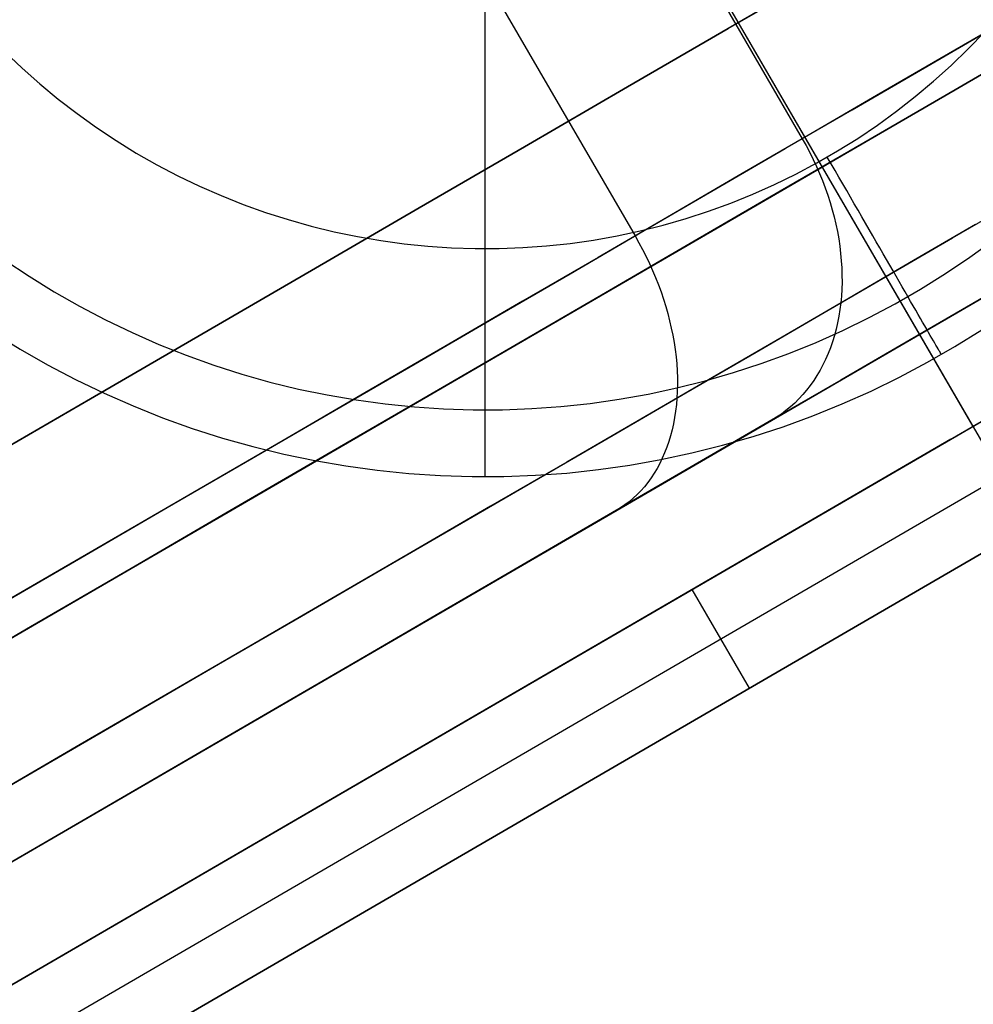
# Model space of a CAD drawing. Header units: millimetres. Extents: x -232 to 233, y -198 to 267.
# Tile 15 of 80: x -184 to -176, y -117 to -108. Entities that reach past the tile are written whole.
import ezdxf

# ---------------------------------------------------------------- set-up
doc = ezdxf.new("R2010")
doc.units = ezdxf.units.MM
doc.layers.add('Volume$Volume', color=7, linetype='Continuous', true_color=0x000000)

msp = doc.modelspace()

# ---------------------------------------------------------------- linework, layer by layer
at = {"layer": 'Volume$Volume'}
for p, q in [((-180.1333, -112, 80.5502), (-180.1333, -96, 80.5502)), ((-184.5289, -96.6319, 80.5502), (-175.3551, -112.4243, 80.5502)), ((-184.5289, -96.6319, 80.5502), (-175.3551, -112.4243, 80.5502)), ((-184.0266, -97.4966, 79.5502), (-175.8574, -111.5596, 79.5502)), ((-184.0266, -97.4966, 79.5502), (-175.8574, -111.5596, 79.5502)), ((-180.1333, -110, 568.0502), (-180.1333, -98, 568.0502)), ((-182.5755, -100.0457, 20.8369), (-177.3529, -109.0363, 20.8369)), ((-182.5755, -100.0457, 20.8369), (-177.3529, -109.0363, 20.8369)), ((-184.0418, -100.8975, 61.9592), (-178.8192, -109.888, 61.9592)), ((-184.0418, -100.8975, 61.9592), (-178.8192, -109.888, 61.9592)), ((-223.8163, -136.3753, 40.5502), (-167.6112, -103.7258, 40.5502)), ((-223.8163, -136.3753, 40.5502), (-167.6112, -103.7258, 40.5502)), ((-190.412, -120.0144, 37.4235), (-166.2239, -105.9635, 71.6868)), ((-190.412, -120.0144, 37.4235), (-166.2239, -105.9635, 71.6868)), ((-185.491, -117.1557, 79.5502), (-166.2239, -105.9635, 79.5502)), ((-185.491, -117.1557, 79.5502), (-166.2239, -105.9635, 79.5502)), ((-190.1609, -120.4467, 37.4235), (-165.9727, -106.3958, 71.6868)), ((-190.1609, -120.4467, 37.4235), (-165.9727, -106.3958, 71.6868)), ((-189.9097, -120.879, 37.4235), (-165.7216, -106.8282, 71.6868)), ((-189.9097, -120.879, 37.4235), (-165.7216, -106.8282, 71.6868)), ((-165.7216, -106.8282, 80.5502), (-184.9887, -118.0204, 80.5502)), ((-165.7216, -106.8282, 80.5502), (-184.9887, -118.0204, 80.5502)), ((-177.1427, -107.569, 68.835), (-178.0031, -108.0688, 69.5929)), ((-178.0031, -108.0688, 11.5075), (-177.1427, -107.569, 12.2654)), ((-177.1427, -107.569, 68.835), (-178.0031, -108.0688, 69.5929)), ((-178.0031, -108.0688, 11.5075), (-177.1427, -107.569, 12.2654)), ((-218.2959, -135.133, 40.5502), (-171.4251, -107.9058, 40.5502)), ((-218.2959, -135.133, 40.5502), (-171.4251, -107.9058, 40.5502)), ((-175.6159, -108.0272, 57.8292), (-176.1466, -108.3356, 58.6316)), ((-175.6159, -108.0272, 57.8292), (-176.1466, -108.3356, 58.6316)), ((-178.0031, -108.0688, 69.5929), (-178.8858, -108.5816, 70.3158)), ((-178.8858, -108.5816, 10.7846), (-178.0031, -108.0688, 11.5075)), ((-178.0031, -108.0688, 69.5929), (-178.8858, -108.5816, 70.3158)), ((-178.8858, -108.5816, 10.7846), (-178.0031, -108.0688, 11.5075)), ((-175.8968, -108.2488, 568.0502), (-175.7519, -108.0992, 568.0502)), ((-176.3522, -108.4549, 22.1731), (-175.8124, -108.1414, 22.9674)), ((-176.3522, -108.4549, 22.1731), (-175.8124, -108.1414, 22.9674)), ((-184.3451, -108.2732, 568.0502), (-184.1943, -108.4168, 568.0502)), ((-175.4158, -108.2595, 63.0272), (-176.1026, -108.6584, 63.8284)), ((-176.1026, -108.6584, 17.272), (-175.4158, -108.2595, 18.0732)), ((-175.4158, -108.2595, 63.0272), (-176.1026, -108.6584, 63.8284)), ((-176.1026, -108.6584, 17.272), (-175.4158, -108.2595, 18.0732)), ((-176.0468, -108.3932, 568.0502), (-175.8968, -108.2488, 568.0502)), ((-176.1466, -108.3356, 58.6316), (-176.7012, -108.6577, 59.4121)), ((-176.1466, -108.3356, 58.6316), (-176.7012, -108.6577, 59.4121)), ((-184.1943, -108.4168, 568.0502), (-184.0385, -108.5551, 568.0502)), ((-176.9154, -108.7821, 21.401), (-176.3522, -108.4549, 22.1731)), ((-176.9154, -108.7821, 21.401), (-176.3522, -108.4549, 22.1731)), ((-176.2017, -108.5324, 568.0502), (-176.0468, -108.3932, 568.0502)), ((-176.3614, -108.6662, 568.0502), (-176.2017, -108.5324, 568.0502)), ((-184.0385, -108.5551, 568.0502), (-183.8781, -108.6879, 568.0502)), ((-178.8858, -108.5816, 70.3158), (-179.7897, -109.1066, 71.0028)), ((-179.7897, -109.1066, 10.0976), (-178.8858, -108.5816, 10.7846)), ((-178.8858, -108.5816, 70.3158), (-179.7897, -109.1066, 71.0028)), ((-179.7897, -109.1066, 10.0976), (-178.8858, -108.5816, 10.7846)), ((-183.8781, -108.6879, 568.0502), (-183.7131, -108.815, 568.0502)), ((-176.7012, -108.6577, 59.4121), (-177.2788, -108.9932, 60.17)), ((-176.7012, -108.6577, 59.4121), (-177.2788, -108.9932, 60.17)), ((-176.1026, -108.6584, 63.8284), (-176.813, -109.0711, 64.6015)), ((-176.813, -109.0711, 16.4989), (-176.1026, -108.6584, 17.272)), ((-176.1026, -108.6584, 63.8284), (-176.813, -109.0711, 64.6015)), ((-176.813, -109.0711, 16.4989), (-176.1026, -108.6584, 17.272)), ((-176.5256, -108.7942, 568.0502), (-176.3614, -108.6662, 568.0502)), ((-177.5015, -109.1226, 20.6519), (-176.9154, -108.7821, 21.401)), ((-177.5015, -109.1226, 20.6519), (-176.9154, -108.7821, 21.401)), ((-176.6942, -108.9166, 568.0502), (-176.5256, -108.7942, 568.0502)), ((-183.7131, -108.815, 568.0502), (-183.5439, -108.9364, 568.0502)), ((-183.5439, -108.9364, 568.0502), (-183.3705, -109.0518, 568.0502)), ((-176.8669, -109.033, 568.0502), (-176.6942, -108.9166, 568.0502)), ((-183.3705, -109.0518, 568.0502), (-183.1932, -109.1611, 568.0502)), ((-177.2788, -108.9932, 60.17), (-177.8788, -109.3417, 60.9042)), ((-177.2788, -108.9932, 60.17), (-177.8788, -109.3417, 60.9042)), ((-177.3529, -109.0363, 20.8369), (-177.3193, -109.0957, 20.8377)), ((-177.3529, -109.0363, 20.8369), (-177.3193, -109.0957, 20.8377)), ((-177.0436, -109.1433, 568.0502), (-176.8669, -109.033, 568.0502)), ((-179.7897, -109.1066, 71.0028), (-180.7136, -109.6433, 71.6531)), ((-180.7136, -109.6433, 9.4473), (-179.7897, -109.1066, 10.0976)), ((-179.7897, -109.1066, 71.0028), (-180.7136, -109.6433, 71.6531)), ((-180.7136, -109.6433, 9.4473), (-179.7897, -109.1066, 10.0976)), ((-178.1097, -109.4759, 19.9268), (-177.5015, -109.1226, 20.6519)), ((-178.1097, -109.4759, 19.9268), (-177.5015, -109.1226, 20.6519)), ((-176.813, -109.0711, 64.6015), (-177.5462, -109.497, 65.3456)), ((-177.5462, -109.497, 15.7548), (-176.813, -109.0711, 16.4989)), ((-176.813, -109.0711, 64.6015), (-177.5462, -109.497, 65.3456)), ((-177.5462, -109.497, 15.7548), (-176.813, -109.0711, 16.4989)), ((-177.3193, -109.0957, 20.8377), (-177.2873, -109.156, 20.8401)), ((-177.3193, -109.0957, 20.8377), (-177.2873, -109.156, 20.8401)), ((-177.2873, -109.156, 20.8401), (-177.2568, -109.217, 20.844)), ((-177.2873, -109.156, 20.8401), (-177.2568, -109.217, 20.844)), ((-177.2239, -109.2474, 568.0502), (-177.0436, -109.1433, 568.0502)), ((-183.1932, -109.1611, 568.0502), (-183.0122, -109.2642, 568.0502)), ((-177.2568, -109.217, 20.844), (-177.2279, -109.2786, 20.8496)), ((-177.2568, -109.217, 20.844), (-177.2279, -109.2786, 20.8496)), ((-177.0991, -109.2553, 568.049), (-177.1333, -109.1962, 568.0502)), ((-183.0122, -109.2642, 568.0502), (-182.8278, -109.3609, 568.0502)), ((-177.4078, -109.3453, 568.0502), (-177.2239, -109.2474, 568.0502)), ((-177.2279, -109.2786, 20.8496), (-177.2007, -109.3408, 20.8566)), ((-177.2279, -109.2786, 20.8496), (-177.2007, -109.3408, 20.8566)), ((-177.065, -109.3144, 568.0455), (-177.0991, -109.2553, 568.049)), ((-177.031, -109.3733, 568.0397), (-177.065, -109.3144, 568.0455)), ((-182.8278, -109.3609, 568.0502), (-182.6401, -109.4512, 568.0502)), ((-177.8788, -109.3417, 60.9042), (-178.5004, -109.7029, 61.6138)), ((-177.8788, -109.3417, 60.9042), (-178.5004, -109.7029, 61.6138)), ((-177.595, -109.4366, 568.0502), (-177.4078, -109.3453, 568.0502)), ((-177.2007, -109.3408, 20.8566), (-177.1751, -109.4036, 20.8653)), ((-177.2007, -109.3408, 20.8566), (-177.1751, -109.4036, 20.8653)), ((-177.1751, -109.4036, 20.8653), (-177.1512, -109.4667, 20.8755)), ((-177.1751, -109.4036, 20.8653), (-177.1512, -109.4667, 20.8755)), ((-176.9971, -109.432, 568.0316), (-177.031, -109.3733, 568.0397)), ((-182.6401, -109.4512, 568.0502), (-182.4494, -109.5349, 568.0502)), ((-178.7394, -109.8417, 19.2266), (-178.1097, -109.4759, 19.9268)), ((-178.7394, -109.8417, 19.2266), (-178.1097, -109.4759, 19.9268)), ((-177.5462, -109.497, 65.3456), (-178.3013, -109.9356, 66.0599)), ((-178.3013, -109.9356, 15.0405), (-177.5462, -109.497, 15.7548)), ((-177.5462, -109.497, 65.3456), (-178.3013, -109.9356, 66.0599)), ((-178.3013, -109.9356, 15.0405), (-177.5462, -109.497, 15.7548)), ((-177.7852, -109.5214, 568.0502), (-177.595, -109.4366, 568.0502)), ((-177.1512, -109.4667, 20.8755), (-177.129, -109.5302, 20.8872)), ((-177.1512, -109.4667, 20.8755), (-177.129, -109.5302, 20.8872)), ((-176.9634, -109.4904, 568.0211), (-176.9971, -109.432, 568.0316)), ((-176.9298, -109.5485, 568.0084), (-176.9634, -109.4904, 568.0211)), ((-182.4494, -109.5349, 568.0502), (-182.2559, -109.612, 568.0502)), ((-177.9782, -109.5996, 568.0502), (-177.7852, -109.5214, 568.0502)), ((-177.129, -109.5302, 20.8872), (-177.1086, -109.5941, 20.9004)), ((-177.129, -109.5302, 20.8872), (-177.1086, -109.5941, 20.9004)), ((-176.8965, -109.6062, 567.9933), (-176.9298, -109.5485, 568.0084)), ((-182.2559, -109.612, 568.0502), (-182.0599, -109.6823, 568.0502)), ((-180.7136, -109.6433, 71.6531), (-181.6565, -110.1911, 72.266)), ((-181.6565, -110.1911, 8.8344), (-180.7136, -109.6433, 9.4473)), ((-180.7136, -109.6433, 71.6531), (-181.6565, -110.1911, 72.266)), ((-181.6565, -110.1911, 8.8344), (-180.7136, -109.6433, 9.4473)), ((-178.3719, -109.7356, 568.0502), (-178.1739, -109.671, 568.0502)), ((-178.1739, -109.671, 568.0502), (-177.9782, -109.5996, 568.0502)), ((-177.1086, -109.5941, 20.9004), (-177.0899, -109.6581, 20.9152)), ((-177.1086, -109.5941, 20.9004), (-177.0899, -109.6581, 20.9152)), ((-177.0899, -109.6581, 20.9152), (-177.073, -109.7222, 20.9314)), ((-177.0899, -109.6581, 20.9152), (-177.073, -109.7222, 20.9314)), ((-176.8635, -109.6635, 567.976), (-176.8965, -109.6062, 567.9933)), ((-176.8308, -109.7201, 567.9565), (-176.8635, -109.6635, 567.976)), ((-176.0346, -109.906, 22.543), (-175.5057, -109.5987, 23.3213)), ((-176.0346, -109.906, 22.543), (-175.5057, -109.5987, 23.3213)), ((-182.0599, -109.6823, 568.0502), (-181.8615, -109.7457, 568.0502)), ((-181.8615, -109.7457, 568.0502), (-181.661, -109.8022, 568.0502)), ((-178.5004, -109.7029, 61.6138), (-179.143, -110.0762, 62.2981)), ((-178.5004, -109.7029, 61.6138), (-179.143, -110.0762, 62.2981)), ((-178.572, -109.7933, 568.0502), (-178.3719, -109.7356, 568.0502)), ((-177.073, -109.7222, 20.9314), (-177.058, -109.7864, 20.9491)), ((-177.073, -109.7222, 20.9314), (-177.058, -109.7864, 20.9491)), ((-176.7984, -109.7762, 567.9347), (-176.8308, -109.7201, 567.9565)), ((-181.661, -109.8022, 568.0502), (-181.4587, -109.8518, 568.0502)), ((-179.3896, -110.2194, 18.552), (-178.7394, -109.8417, 19.2266)), ((-179.3896, -110.2194, 18.552), (-178.7394, -109.8417, 19.2266)), ((-178.9776, -109.8877, 568.0502), (-178.774, -109.844, 568.0502)), ((-178.774, -109.844, 568.0502), (-178.572, -109.7933, 568.0502)), ((-177.058, -109.7864, 20.9491), (-177.0447, -109.8506, 20.9683)), ((-177.058, -109.7864, 20.9491), (-177.0447, -109.8506, 20.9683)), ((-176.7664, -109.8316, 567.9108), (-176.7984, -109.7762, 567.9347)), ((-176.7349, -109.8862, 567.8846), (-176.7664, -109.8316, 567.9108)), ((-175.8332, -109.789, 58.2676), (-176.3765, -110.1046, 59.0325)), ((-175.8332, -109.789, 58.2676), (-176.3765, -110.1046, 59.0325)), ((-181.4587, -109.8518, 568.0502), (-181.2548, -109.8942, 568.0502)), ((-181.2548, -109.8942, 568.0502), (-181.0496, -109.9296, 568.0502)), ((-181.0496, -109.9296, 568.0502), (-180.8432, -109.9578, 568.0502)), ((-179.3889, -109.9536, 568.0502), (-179.1827, -109.9242, 568.0502)), ((-179.1827, -109.9242, 568.0502), (-178.9776, -109.8877, 568.0502)), ((-178.8192, -109.888, 61.9592), (-178.7856, -109.9475, 61.9583)), ((-178.8192, -109.888, 61.9592), (-178.7856, -109.9475, 61.9583)), ((-177.0447, -109.8506, 20.9683), (-177.0333, -109.9147, 20.9888)), ((-177.0447, -109.8506, 20.9683), (-177.0333, -109.9147, 20.9888)), ((-177.0333, -109.9147, 20.9888), (-177.0238, -109.9787, 21.0108)), ((-177.0333, -109.9147, 20.9888), (-177.0238, -109.9787, 21.0108)), ((-176.7038, -109.94, 567.8564), (-176.7349, -109.8862, 567.8846)), ((-176.5865, -110.2266, 21.7864), (-176.0346, -109.906, 22.543)), ((-176.5865, -110.2266, 21.7864), (-176.0346, -109.906, 22.543)), ((-175.8836, -110.0754, 567.4644), (-175.6753, -109.9243, 567.4644)), ((-180.8432, -109.9578, 568.0502), (-180.636, -109.9789, 568.0502)), ((-180.636, -109.9789, 568.0502), (-180.4282, -109.9927, 568.0502)), ((-180.4282, -109.9927, 568.0502), (-180.2201, -109.9994, 568.0502)), ((-180.2201, -109.9994, 568.0502), (-180.0118, -109.9988, 568.0502)), ((-180.0118, -109.9988, 568.0502), (-179.8037, -109.9909, 568.0502)), ((-179.8037, -109.9909, 568.0502), (-179.5959, -109.9759, 568.0502)), ((-179.5959, -109.9759, 568.0502), (-179.3889, -109.9536, 568.0502)), ((-178.3013, -109.9356, 66.0599), (-179.0773, -110.3864, 66.7434)), ((-179.0773, -110.3864, 14.357), (-178.3013, -109.9356, 15.0405)), ((-178.3013, -109.9356, 66.0599), (-179.0773, -110.3864, 66.7434)), ((-179.0773, -110.3864, 14.357), (-178.3013, -109.9356, 15.0405)), ((-178.7856, -109.9475, 61.9583), (-178.7533, -110.0076, 61.9558)), ((-178.7856, -109.9475, 61.9583), (-178.7533, -110.0076, 61.9558)), ((-178.7533, -110.0076, 61.9558), (-178.7226, -110.0684, 61.9515)), ((-178.7533, -110.0076, 61.9558), (-178.7226, -110.0684, 61.9515)), ((-177.0238, -109.9787, 21.0108), (-177.0161, -110.0424, 21.0342)), ((-177.0238, -109.9787, 21.0108), (-177.0161, -110.0424, 21.0342)), ((-176.6732, -109.993, 567.826), (-176.7038, -109.94, 567.8564)), ((-176.6432, -110.045, 567.7935), (-176.6732, -109.993, 567.826)), ((-184.3478, -110.0999, 567.4644), (-184.1335, -110.2425, 567.4644)), ((-179.143, -110.0762, 62.2981), (-179.8058, -110.4611, 62.9562)), ((-179.143, -110.0762, 62.2981), (-179.8058, -110.4611, 62.9562)), ((-178.7226, -110.0684, 61.9515), (-178.6933, -110.1298, 61.9455)), ((-178.7226, -110.0684, 61.9515), (-178.6933, -110.1298, 61.9455)), ((-177.0161, -110.0424, 21.0342), (-177.0103, -110.1058, 21.0589)), ((-177.0161, -110.0424, 21.0342), (-177.0103, -110.1058, 21.0589)), ((-177.0103, -110.1058, 21.0589), (-177.0064, -110.1688, 21.0849)), ((-177.0103, -110.1058, 21.0589), (-177.0064, -110.1688, 21.0849)), ((-176.3765, -110.1046, 59.0325), (-176.9425, -110.4334, 59.7751)), ((-176.3765, -110.1046, 59.0325), (-176.9425, -110.4334, 59.7751)), ((-176.6137, -110.0961, 567.759), (-176.6432, -110.045, 567.7935)), ((-176.5848, -110.1461, 567.7226), (-176.6137, -110.0961, 567.759)), ((-176.097, -110.2193, 567.4644), (-175.8836, -110.0754, 567.4644)), ((-181.6565, -110.1911, 72.266), (-182.6173, -110.7492, 72.8406)), ((-182.6173, -110.7492, 8.2598), (-181.6565, -110.1911, 8.8344)), ((-181.6565, -110.1911, 72.266), (-182.6173, -110.7492, 72.8406)), ((-182.6173, -110.7492, 8.2598), (-181.6565, -110.1911, 8.8344)), ((-178.6933, -110.1298, 61.9455), (-178.6655, -110.1918, 61.9378)), ((-178.6933, -110.1298, 61.9455), (-178.6655, -110.1918, 61.9378)), ((-178.6655, -110.1918, 61.9378), (-178.6393, -110.2541, 61.9284)), ((-178.6655, -110.1918, 61.9378), (-178.6393, -110.2541, 61.9284)), ((-177.0064, -110.1688, 21.0849), (-177.0044, -110.2314, 21.1122)), ((-177.0064, -110.1688, 21.0849), (-177.0044, -110.2314, 21.1122)), ((-176.5566, -110.195, 567.6841), (-176.5848, -110.1461, 567.7226)), ((-184.1335, -110.2425, 567.4644), (-183.9144, -110.3776, 567.4644)), ((-180.0597, -110.6087, 17.904), (-179.3896, -110.2194, 18.552)), ((-180.0597, -110.6087, 17.904), (-179.3896, -110.2194, 18.552)), ((-178.6393, -110.2541, 61.9284), (-178.6146, -110.3168, 61.9174)), ((-178.6393, -110.2541, 61.9284), (-178.6146, -110.3168, 61.9174)), ((-177.1608, -110.5602, 21.0524), (-176.5865, -110.2266, 21.7864)), ((-177.1608, -110.5602, 21.0524), (-176.5865, -110.2266, 21.7864)), ((-177.0044, -110.2314, 21.1122), (-177.0042, -110.2934, 21.1408)), ((-177.0044, -110.2314, 21.1122), (-177.0042, -110.2934, 21.1408)), ((-176.529, -110.2427, 567.6438), (-176.5566, -110.195, 567.6841)), ((-176.5022, -110.2892, 567.6016), (-176.529, -110.2427, 567.6438)), ((-176.3153, -110.3556, 567.4644), (-176.097, -110.2193, 567.4644)), ((-178.6146, -110.3168, 61.9174), (-178.5916, -110.3798, 61.9046)), ((-178.6146, -110.3168, 61.9174), (-178.5916, -110.3798, 61.9046)), ((-177.006, -110.3548, 21.1706), (-177.0096, -110.4156, 21.2016)), ((-177.006, -110.3548, 21.1706), (-177.0096, -110.4156, 21.2016)), ((-177.0042, -110.2934, 21.1408), (-177.006, -110.3548, 21.1706)), ((-177.0042, -110.2934, 21.1408), (-177.006, -110.3548, 21.1706)), ((-176.5382, -110.4843, 567.4644), (-176.3153, -110.3556, 567.4644)), ((-176.4761, -110.3345, 567.5576), (-176.5022, -110.2892, 567.6016)), ((-176.4507, -110.3784, 567.5119), (-176.4761, -110.3345, 567.5576)), ((-175.5313, -110.2911, 55.8752), (-176.0029, -110.565, 56.6418)), ((-175.5313, -110.2911, 55.8752), (-176.0029, -110.565, 56.6418)), ((-183.9144, -110.3776, 567.4644), (-183.6908, -110.505, 567.4644)), ((-179.0773, -110.3864, 66.7434), (-179.8734, -110.8489, 67.3954)), ((-179.8734, -110.8489, 13.705), (-179.0773, -110.3864, 14.357)), ((-179.0773, -110.3864, 66.7434), (-179.8734, -110.8489, 67.3954)), ((-179.8734, -110.8489, 13.705), (-179.0773, -110.3864, 14.357)), ((-178.5916, -110.3798, 61.9046), (-178.5702, -110.4431, 61.8903)), ((-178.5916, -110.3798, 61.9046), (-178.5702, -110.4431, 61.8903)), ((-178.5702, -110.4431, 61.8903), (-178.5504, -110.5064, 61.8742)), ((-178.5702, -110.4431, 61.8903), (-178.5504, -110.5064, 61.8742)), ((-176.9425, -110.4334, 59.7751), (-177.5304, -110.7749, 60.4945)), ((-176.9425, -110.4334, 59.7751), (-177.5304, -110.7749, 60.4945)), ((-177.0096, -110.4156, 21.2016), (-177.0152, -110.4756, 21.2337)), ((-177.0096, -110.4156, 21.2016), (-177.0152, -110.4756, 21.2337)), ((-176.4262, -110.4209, 567.4644), (-176.4507, -110.3784, 567.5119)), ((-176.4024, -110.462, 567.4153), (-176.4262, -110.4209, 567.4644)), ((-176.1859, -110.6713, 24.1757), (-175.7057, -110.3924, 24.9351)), ((-176.1859, -110.6713, 24.1757), (-175.7057, -110.3924, 24.9351)), ((-183.6908, -110.505, 567.4644), (-183.4629, -110.6245, 567.4644)), ((-179.8058, -110.4611, 62.9562), (-180.4879, -110.8574, 63.5873)), ((-179.8058, -110.4611, 62.9562), (-180.4879, -110.8574, 63.5873)), ((-178.5504, -110.5064, 61.8742), (-178.5323, -110.5699, 61.8566)), ((-178.5504, -110.5064, 61.8742), (-178.5323, -110.5699, 61.8566)), ((-177.0226, -110.5348, 21.267), (-177.0318, -110.5931, 21.3013)), ((-177.0226, -110.5348, 21.267), (-177.0318, -110.5931, 21.3013)), ((-177.0152, -110.4756, 21.2337), (-177.0226, -110.5348, 21.267)), ((-177.0152, -110.4756, 21.2337), (-177.0226, -110.5348, 21.267)), ((-176.7654, -110.6051, 567.4644), (-176.5382, -110.4843, 567.4644)), ((-176.3796, -110.5016, 567.3646), (-176.4024, -110.462, 567.4153)), ((-176.3576, -110.5397, 567.3124), (-176.3796, -110.5016, 567.3646)), ((-183.4629, -110.6245, 567.4644), (-183.231, -110.7361, 567.4644)), ((-180.7489, -111.009, 17.2833), (-180.0597, -110.6087, 17.904)), ((-180.7489, -111.009, 17.2833), (-180.0597, -110.6087, 17.904)), ((-178.5323, -110.5699, 61.8566), (-178.5159, -110.6333, 61.8374)), ((-178.5323, -110.5699, 61.8566), (-178.5159, -110.6333, 61.8374)), ((-177.7568, -110.9064, 20.3419), (-177.1608, -110.5602, 21.0524)), ((-177.7568, -110.9064, 20.3419), (-177.1608, -110.5602, 21.0524)), ((-177.0318, -110.5931, 21.3013), (-177.0429, -110.6504, 21.3367)), ((-177.0318, -110.5931, 21.3013), (-177.0429, -110.6504, 21.3367)), ((-176.9967, -110.718, 567.4644), (-176.7654, -110.6051, 567.4644)), ((-176.0029, -110.565, 56.6418), (-176.4972, -110.8521, 57.389)), ((-176.0029, -110.565, 56.6418), (-176.4972, -110.8521, 57.389)), ((-176.3365, -110.5763, 567.2587), (-176.3576, -110.5397, 567.3124)), ((-176.3163, -110.6112, 567.2036), (-176.3365, -110.5763, 567.2587)), ((-176.2971, -110.6445, 567.1471), (-176.3163, -110.6112, 567.2036)), ((-178.5159, -110.6333, 61.8374), (-178.5013, -110.6967, 61.8166)), ((-178.5159, -110.6333, 61.8374), (-178.5013, -110.6967, 61.8166)), ((-178.5013, -110.6967, 61.8166), (-178.4883, -110.7599, 61.7942)), ((-178.5013, -110.6967, 61.8166), (-178.4883, -110.7599, 61.7942)), ((-177.0559, -110.7067, 21.3731), (-177.0707, -110.762, 21.4104)), ((-177.0559, -110.7067, 21.3731), (-177.0707, -110.762, 21.4104)), ((-177.0429, -110.6504, 21.3367), (-177.0559, -110.7067, 21.3731)), ((-177.0429, -110.6504, 21.3367), (-177.0559, -110.7067, 21.3731)), ((-176.6885, -110.9633, 23.436), (-176.1859, -110.6713, 24.1757)), ((-176.6885, -110.9633, 23.436), (-176.1859, -110.6713, 24.1757)), ((-176.2789, -110.6761, 567.0894), (-176.2971, -110.6445, 567.1471)), ((-176.2616, -110.7059, 567.0304), (-176.2789, -110.6761, 567.0894)), ((-176.2454, -110.734, 566.9703), (-176.2616, -110.7059, 567.0304)), ((-176.0136, -110.8577, 80.5502), (-175.7781, -110.7106, 80.5502)), ((-176.0136, -110.8577, 566.0502), (-175.7781, -110.7106, 566.0502)), ((-176.0136, -110.8577, 324.3002), (-175.7781, -110.7106, 324.3002)), ((-184.4496, -110.7357, 80.5502), (-184.2132, -110.8815, 80.5502)), ((-184.4496, -110.7357, 566.0502), (-184.2132, -110.8815, 566.0502)), ((-184.4496, -110.7357, 324.3002), (-184.2132, -110.8815, 324.3002)), ((-182.6173, -110.7492, 72.8406), (-183.5947, -111.3169, 73.3764)), ((-183.5947, -111.3169, 7.7241), (-182.6173, -110.7492, 8.2598)), ((-182.6173, -110.7492, 72.8406), (-183.5947, -111.3169, 73.3764)), ((-183.5947, -111.3169, 7.7241), (-182.6173, -110.7492, 8.2598)), ((-183.231, -110.7361, 567.4644), (-182.9953, -110.8395, 567.4644)), ((-178.4883, -110.7599, 61.7942), (-178.4772, -110.8229, 61.7704)), ((-178.4883, -110.7599, 61.7942), (-178.4772, -110.8229, 61.7704)), ((-177.5304, -110.7749, 60.4945), (-178.1396, -111.1288, 61.1898)), ((-177.5304, -110.7749, 60.4945), (-178.1396, -111.1288, 61.1898)), ((-177.2317, -110.8229, 567.4644), (-176.9967, -110.718, 567.4644)), ((-177.0707, -110.762, 21.4104), (-177.0873, -110.816, 21.4487)), ((-177.0707, -110.762, 21.4104), (-177.0873, -110.816, 21.4487)), ((-176.2302, -110.7603, 566.9092), (-176.2454, -110.734, 566.9703)), ((-176.2161, -110.7848, 566.847), (-176.2302, -110.7603, 566.9092)), ((-176.203, -110.8074, 566.7839), (-176.2161, -110.7848, 566.847)), ((-184.2132, -110.8815, 80.5502), (-183.9719, -111.0189, 80.5502)), ((-184.2132, -110.8815, 566.0502), (-183.9719, -111.0189, 566.0502)), ((-184.2132, -110.8815, 324.3002), (-183.9719, -111.0189, 324.3002)), ((-182.9953, -110.8395, 567.4644), (-182.7562, -110.9347, 567.4644)), ((-180.4879, -110.8574, 63.5873), (-181.1885, -111.2644, 64.1906)), ((-180.4879, -110.8574, 63.5873), (-181.1885, -111.2644, 64.1906)), ((-179.8734, -110.8489, 67.3954), (-180.6886, -111.3224, 68.015)), ((-180.6886, -111.3224, 13.0854), (-179.8734, -110.8489, 13.705)), ((-179.8734, -110.8489, 67.3954), (-180.6886, -111.3224, 68.015)), ((-180.6886, -111.3224, 13.0854), (-179.8734, -110.8489, 13.705)), ((-178.4772, -110.8229, 61.7704), (-178.4677, -110.8856, 61.745)), ((-178.4772, -110.8229, 61.7704), (-178.4677, -110.8856, 61.745)), ((-177.4703, -110.9195, 567.4644), (-177.2317, -110.8229, 567.4644)), ((-177.1057, -110.8689, 21.4878), (-177.1259, -110.9205, 21.5277)), ((-177.1057, -110.8689, 21.4878), (-177.1259, -110.9205, 21.5277)), ((-177.0873, -110.816, 21.4487), (-177.1057, -110.8689, 21.4878)), ((-177.0873, -110.816, 21.4487), (-177.1057, -110.8689, 21.4878)), ((-176.4972, -110.8521, 57.389), (-177.0136, -111.1521, 58.1159)), ((-176.4972, -110.8521, 57.389), (-177.0136, -111.1521, 58.1159)), ((-176.2541, -110.9966, 80.5502), (-176.0136, -110.8577, 80.5502)), ((-176.2541, -110.9966, 566.0502), (-176.0136, -110.8577, 566.0502)), ((-176.2541, -110.9966, 324.3002), (-176.0136, -110.8577, 324.3002)), ((-176.191, -110.8282, 566.72), (-176.203, -110.8074, 566.7839)), ((-176.1801, -110.847, 566.6552), (-176.191, -110.8282, 566.72)), ((-176.1704, -110.864, 566.5898), (-176.1801, -110.847, 566.6552)), ((-176.1617, -110.879, 566.5237), (-176.1704, -110.864, 566.5898)), ((-176.1542, -110.892, 566.4571), (-176.1617, -110.879, 566.5237)), ((-182.7562, -110.9347, 567.4644), (-182.514, -111.0216, 567.4644)), ((-178.4677, -110.8856, 61.745), (-178.4601, -110.948, 61.7182)), ((-178.4677, -110.8856, 61.745), (-178.4601, -110.948, 61.7182)), ((-178.4601, -110.948, 61.7182), (-178.4542, -111.0099, 61.6899)), ((-178.4601, -110.948, 61.7182), (-178.4542, -111.0099, 61.6899)), ((-178.3737, -111.2648, 19.6558), (-177.7568, -110.9064, 20.3419)), ((-178.3737, -111.2648, 19.6558), (-177.7568, -110.9064, 20.3419)), ((-177.712, -111.0077, 567.4644), (-177.4703, -110.9195, 567.4644)), ((-177.2131, -111.268, 22.7169), (-176.6885, -110.9633, 23.436)), ((-177.2131, -111.268, 22.7169), (-176.6885, -110.9633, 23.436)), ((-177.1478, -110.9708, 21.5684), (-177.1715, -111.0197, 21.6099)), ((-177.1478, -110.9708, 21.5684), (-177.1715, -111.0197, 21.6099)), ((-177.1259, -110.9205, 21.5277), (-177.1478, -110.9708, 21.5684)), ((-177.1259, -110.9205, 21.5277), (-177.1478, -110.9708, 21.5684)), ((-176.1478, -110.903, 566.39), (-176.1542, -110.892, 566.4571)), ((-176.1426, -110.9121, 566.3225), (-176.1478, -110.903, 566.39)), ((-176.1385, -110.9191, 566.2547), (-176.1426, -110.9121, 566.3225)), ((-176.1356, -110.9242, 566.1867), (-176.1385, -110.9191, 566.2547)), ((-176.1339, -110.9272, 566.1185), (-176.1356, -110.9242, 566.1867)), ((-176.1333, -110.9282, 566.0502), (-176.1339, -110.9272, 566.1185)), ((-176.1333, -110.9282, 80.5502), (-176.1333, -110.9282, 566.0502)), ((-183.9719, -111.0189, 80.5502), (-183.726, -111.1479, 80.5502)), ((-183.9719, -111.0189, 566.0502), (-183.726, -111.1479, 566.0502)), ((-183.9719, -111.0189, 324.3002), (-183.726, -111.1479, 324.3002)), ((-182.514, -111.0216, 567.4644), (-182.2688, -111.1, 567.4644)), ((-181.4562, -111.4199, 16.6905), (-180.7489, -111.009, 17.2833)), ((-181.4562, -111.4199, 16.6905), (-180.7489, -111.009, 17.2833)), ((-178.4542, -111.0099, 61.6899), (-178.4502, -111.0713, 61.6602)), ((-178.4542, -111.0099, 61.6899), (-178.4502, -111.0713, 61.6602)), ((-177.9567, -111.0875, 567.4644), (-177.712, -111.0077, 567.4644)), ((-177.1715, -111.0197, 21.6099), (-177.1968, -111.0671, 21.652)), ((-177.1715, -111.0197, 21.6099), (-177.1968, -111.0671, 21.652)), ((-176.4993, -111.127, 80.5502), (-176.2541, -110.9966, 80.5502)), ((-176.4993, -111.127, 566.0502), (-176.2541, -110.9966, 566.0502)), ((-176.4993, -111.127, 324.3002), (-176.2541, -110.9966, 324.3002)), ((-182.2688, -111.1, 567.4644), (-182.0211, -111.1698, 567.4644)), ((-178.1396, -111.1288, 61.1898), (-178.7693, -111.4945, 61.8604)), ((-178.1396, -111.1288, 61.1898), (-178.7693, -111.4945, 61.8604)), ((-178.4502, -111.0713, 61.6602), (-178.4479, -111.132, 61.6292)), ((-178.4502, -111.0713, 61.6602), (-178.4479, -111.132, 61.6292)), ((-178.4479, -111.132, 61.6292), (-178.4475, -111.1922, 61.5968)), ((-178.4479, -111.132, 61.6292), (-178.4475, -111.1922, 61.5968)), ((-178.204, -111.1588, 567.4644), (-177.9567, -111.0875, 567.4644)), ((-177.2238, -111.113, 21.6947), (-177.2525, -111.1573, 21.738)), ((-177.2238, -111.113, 21.6947), (-177.2525, -111.1573, 21.738)), ((-177.1968, -111.0671, 21.652), (-177.2238, -111.113, 21.6947)), ((-177.1968, -111.0671, 21.652), (-177.2238, -111.113, 21.6947)), ((-176.7488, -111.2488, 80.5502), (-176.4993, -111.127, 80.5502)), ((-176.7488, -111.2488, 566.0502), (-176.4993, -111.127, 566.0502)), ((-176.7488, -111.2488, 324.3002), (-176.4993, -111.127, 324.3002)), ((-183.726, -111.1479, 80.5502), (-183.4757, -111.2683, 80.5502)), ((-183.726, -111.1479, 566.0502), (-183.4757, -111.2683, 566.0502)), ((-183.726, -111.1479, 324.3002), (-183.4757, -111.2683, 324.3002)), ((-182.0211, -111.1698, 567.4644), (-181.7712, -111.231, 567.4644)), ((-178.7053, -111.2754, 567.4644), (-178.4536, -111.2214, 567.4644)), ((-178.4536, -111.2214, 567.4644), (-178.204, -111.1588, 567.4644)), ((-178.4475, -111.1922, 61.5968), (-178.4488, -111.2516, 61.5632)), ((-178.4475, -111.1922, 61.5968), (-178.4488, -111.2516, 61.5632)), ((-177.0136, -111.1521, 58.1159), (-177.5515, -111.4646, 58.8216)), ((-177.0136, -111.1521, 58.1159), (-177.5515, -111.4646, 58.8216)), ((-177.2827, -111.2001, 21.7819), (-177.3145, -111.2412, 21.8262)), ((-177.2827, -111.2001, 21.7819), (-177.3145, -111.2412, 21.8262)), ((-177.2525, -111.1573, 21.738), (-177.2827, -111.2001, 21.7819)), ((-177.2525, -111.1573, 21.738), (-177.2827, -111.2001, 21.7819)), ((-183.4757, -111.2683, 80.5502), (-183.2215, -111.3799, 80.5502)), ((-183.4757, -111.2683, 566.0502), (-183.2215, -111.3799, 566.0502)), ((-183.4757, -111.2683, 324.3002), (-183.2215, -111.3799, 324.3002)), ((-181.1885, -111.2644, 64.1906), (-181.9068, -111.6816, 64.7654)), ((-181.1885, -111.2644, 64.1906), (-181.9068, -111.6816, 64.7654)), ((-181.7712, -111.231, 567.4644), (-181.5192, -111.2835, 567.4644)), ((-181.5192, -111.2835, 567.4644), (-181.2656, -111.3272, 567.4644)), ((-179.0109, -111.6349, 18.9948), (-178.3737, -111.2648, 19.6558)), ((-179.0109, -111.6349, 18.9948), (-178.3737, -111.2648, 19.6558)), ((-178.9586, -111.3206, 567.4644), (-178.7053, -111.2754, 567.4644)), ((-178.4519, -111.3102, 61.5283), (-178.4568, -111.3679, 61.4921)), ((-178.4519, -111.3102, 61.5283), (-178.4568, -111.3679, 61.4921)), ((-178.4488, -111.2516, 61.5632), (-178.4519, -111.3102, 61.5283)), ((-178.4488, -111.2516, 61.5632), (-178.4519, -111.3102, 61.5283)), ((-177.7589, -111.5851, 22.0194), (-177.2131, -111.268, 22.7169)), ((-177.7589, -111.5851, 22.0194), (-177.2131, -111.268, 22.7169)), ((-177.3478, -111.2805, 21.8709), (-177.3827, -111.3181, 21.9161)), ((-177.3478, -111.2805, 21.8709), (-177.3827, -111.3181, 21.9161)), ((-177.3145, -111.2412, 21.8262), (-177.3478, -111.2805, 21.8709)), ((-177.3145, -111.2412, 21.8262), (-177.3478, -111.2805, 21.8709)), ((-177.0025, -111.3619, 80.5502), (-176.7488, -111.2488, 80.5502)), ((-177.0025, -111.3619, 566.0502), (-176.7488, -111.2488, 566.0502)), ((-177.0025, -111.3619, 324.3002), (-176.7488, -111.2488, 324.3002)), ((-183.5947, -111.3169, 73.3764), (-184.5875, -111.8937, 73.8725)), ((-184.5875, -111.8937, 7.2279), (-183.5947, -111.3169, 7.7241)), ((-183.5947, -111.3169, 73.3764), (-184.5875, -111.8937, 73.8725)), ((-184.5875, -111.8937, 7.2279), (-183.5947, -111.3169, 7.7241)), ((-183.2215, -111.3799, 80.5502), (-182.9635, -111.4827, 80.5502)), ((-183.2215, -111.3799, 566.0502), (-182.9635, -111.4827, 566.0502)), ((-183.2215, -111.3799, 324.3002), (-182.9635, -111.4827, 324.3002)), ((-180.6886, -111.3224, 68.015), (-181.5219, -111.8065, 68.6015)), ((-181.5219, -111.8065, 12.4989), (-180.6886, -111.3224, 13.0854)), ((-180.6886, -111.3224, 68.015), (-181.5219, -111.8065, 68.6015)), ((-181.5219, -111.8065, 12.4989), (-180.6886, -111.3224, 13.0854)), ((-181.2656, -111.3272, 567.4644), (-181.0106, -111.3621, 567.4644)), ((-181.0106, -111.3621, 567.4644), (-180.7545, -111.3881, 567.4644)), ((-180.7545, -111.3881, 567.4644), (-180.4978, -111.4052, 567.4644)), ((-179.726, -111.403, 567.4644), (-179.4693, -111.3844, 567.4644)), ((-179.4693, -111.3844, 567.4644), (-179.2134, -111.3569, 567.4644)), ((-179.2134, -111.3569, 567.4644), (-178.9586, -111.3206, 567.4644)), ((-178.4568, -111.3679, 61.4921), (-178.4636, -111.4248, 61.4548)), ((-178.4568, -111.3679, 61.4921), (-178.4636, -111.4248, 61.4548)), ((-177.4566, -111.3879, 22.0072), (-177.4957, -111.42, 22.0531)), ((-177.4566, -111.3879, 22.0072), (-177.4957, -111.42, 22.0531)), ((-177.4189, -111.354, 21.9615), (-177.4566, -111.3879, 22.0072)), ((-177.4189, -111.354, 21.9615), (-177.4566, -111.3879, 22.0072)), ((-177.3827, -111.3181, 21.9161), (-177.4189, -111.354, 21.9615)), ((-177.3827, -111.3181, 21.9161), (-177.4189, -111.354, 21.9615)), ((-177.2599, -111.4662, 80.5502), (-177.0025, -111.3619, 80.5502)), ((-177.2599, -111.4662, 566.0502), (-177.0025, -111.3619, 566.0502)), ((-177.2599, -111.4662, 324.3002), (-177.0025, -111.3619, 324.3002)), ((-182.9635, -111.4827, 80.5502), (-182.7021, -111.5764, 80.5502)), ((-182.9635, -111.4827, 566.0502), (-182.7021, -111.5764, 566.0502)), ((-182.9635, -111.4827, 324.3002), (-182.7021, -111.5764, 324.3002)), ((-182.181, -111.8409, 16.1266), (-181.4562, -111.4199, 16.6905)), ((-182.181, -111.8409, 16.1266), (-181.4562, -111.4199, 16.6905)), ((-180.4978, -111.4052, 567.4644), (-180.2405, -111.4134, 567.4644)), ((-180.2405, -111.4134, 567.4644), (-179.9832, -111.4127, 567.4644)), ((-179.9832, -111.4127, 567.4644), (-179.726, -111.403, 567.4644)), ((-178.4721, -111.4806, 61.4164), (-178.4823, -111.5353, 61.3769)), ((-178.4721, -111.4806, 61.4164), (-178.4823, -111.5353, 61.3769)), ((-178.4636, -111.4248, 61.4548), (-178.4721, -111.4806, 61.4164)), ((-178.4636, -111.4248, 61.4548), (-178.4721, -111.4806, 61.4164)), ((-177.5515, -111.4646, 58.8216), (-178.1102, -111.7892, 59.5054)), ((-177.5515, -111.4646, 58.8216), (-178.1102, -111.7892, 59.5054)), ((-177.5776, -111.4784, 22.1454), (-177.6205, -111.5047, 22.1917)), ((-177.5776, -111.4784, 22.1454), (-177.6205, -111.5047, 22.1917)), ((-177.536, -111.4502, 22.0992), (-177.5776, -111.4784, 22.1454)), ((-177.536, -111.4502, 22.0992), (-177.5776, -111.4784, 22.1454)), ((-177.4957, -111.42, 22.0531), (-177.536, -111.4502, 22.0992)), ((-177.4957, -111.42, 22.0531), (-177.536, -111.4502, 22.0992)), ((-177.5207, -111.5614, 80.5502), (-177.2599, -111.4662, 80.5502)), ((-177.5207, -111.5614, 566.0502), (-177.2599, -111.4662, 566.0502)), ((-177.5207, -111.5614, 324.3002), (-177.2599, -111.4662, 324.3002)), ((-178.7693, -111.4945, 61.8604), (-179.4187, -111.8718, 62.5052)), ((-178.7693, -111.4945, 61.8604), (-179.4187, -111.8718, 62.5052)), ((-178.4823, -111.5353, 61.3769), (-178.4943, -111.5889, 61.3364)), ((-178.4823, -111.5353, 61.3769), (-178.4943, -111.5889, 61.3364)), ((-177.7847, -111.6475, 80.5502), (-177.5207, -111.5614, 80.5502)), ((-177.7847, -111.6475, 566.0502), (-177.5207, -111.5614, 566.0502)), ((-177.7847, -111.6475, 324.3002), (-177.5207, -111.5614, 324.3002)), ((-182.7021, -111.5764, 80.5502), (-182.4376, -111.661, 80.5502)), ((-182.7021, -111.5764, 566.0502), (-182.4376, -111.661, 566.0502)), ((-182.7021, -111.5764, 324.3002), (-182.4376, -111.661, 324.3002)), ((-182.4376, -111.661, 80.5502), (-182.1703, -111.7363, 80.5502)), ((-182.4376, -111.661, 566.0502), (-182.1703, -111.7363, 566.0502)), ((-182.4376, -111.661, 324.3002), (-182.1703, -111.7363, 324.3002)), ((-179.6675, -112.0163, 18.3598), (-179.0109, -111.6349, 18.9948)), ((-179.6675, -112.0163, 18.3598), (-179.0109, -111.6349, 18.9948)), ((-178.5081, -111.6414, 61.2948), (-178.5236, -111.6926, 61.2524)), ((-178.5081, -111.6414, 61.2948), (-178.5236, -111.6926, 61.2524)), ((-178.4943, -111.5889, 61.3364), (-178.5081, -111.6414, 61.2948)), ((-178.4943, -111.5889, 61.3364), (-178.5081, -111.6414, 61.2948)), ((-178.3253, -111.9141, 21.3441), (-177.7589, -111.5851, 22.0194)), ((-178.3253, -111.9141, 21.3441), (-177.7589, -111.5851, 22.0194)), ((-178.0516, -111.7244, 80.5502), (-177.7847, -111.6475, 80.5502)), ((-178.0516, -111.7244, 566.0502), (-177.7847, -111.6475, 566.0502)), ((-178.0516, -111.7244, 324.3002), (-177.7847, -111.6475, 324.3002)), ((-176.0497, -111.6713, 57.7681), (-191.9956, -120.9343, 57.7681)), ((-176.0497, -111.6713, 57.7681), (-191.9956, -120.9343, 57.7681)), ((-181.9068, -111.6816, 64.7654), (-182.6419, -112.1087, 65.3111)), ((-181.9068, -111.6816, 64.7654), (-182.6419, -112.1087, 65.3111)), ((-182.1703, -111.7363, 80.5502), (-181.9006, -111.8024, 80.5502)), ((-182.1703, -111.7363, 566.0502), (-181.9006, -111.8024, 566.0502)), ((-182.1703, -111.7363, 324.3002), (-181.9006, -111.8024, 324.3002)), ((-178.5408, -111.7424, 61.209), (-178.5597, -111.7909, 61.1648)), ((-178.5408, -111.7424, 61.209), (-178.5597, -111.7909, 61.1648)), ((-178.5236, -111.6926, 61.2524), (-178.5408, -111.7424, 61.209)), ((-178.5236, -111.6926, 61.2524), (-178.5408, -111.7424, 61.209)), ((-178.3209, -111.792, 80.5502), (-178.0516, -111.7244, 80.5502)), ((-178.3209, -111.792, 566.0502), (-178.0516, -111.7244, 566.0502)), ((-178.3209, -111.792, 324.3002), (-178.0516, -111.7244, 324.3002)), ((-181.5219, -111.8065, 68.6015), (-182.3723, -112.3005, 69.1543)), ((-182.3723, -112.3005, 11.9461), (-181.5219, -111.8065, 12.4989)), ((-181.5219, -111.8065, 68.6015), (-182.3723, -112.3005, 69.1543)), ((-182.3723, -112.3005, 11.9461), (-181.5219, -111.8065, 12.4989)), ((-181.9006, -111.8024, 80.5502), (-181.6287, -111.859, 80.5502)), ((-181.9006, -111.8024, 566.0502), (-181.6287, -111.859, 566.0502)), ((-181.9006, -111.8024, 324.3002), (-181.6287, -111.859, 324.3002)), ((-178.1102, -111.7892, 59.5054), (-178.6892, -112.1255, 60.1663)), ((-178.1102, -111.7892, 59.5054), (-178.6892, -112.1255, 60.1663)), ((-178.5924, -111.8502, 80.5502), (-178.3209, -111.792, 80.5502)), ((-178.5924, -111.8502, 566.0502), (-178.3209, -111.792, 566.0502)), ((-178.5924, -111.8502, 324.3002), (-178.3209, -111.792, 324.3002)), ((-178.5597, -111.7909, 61.1648), (-178.5803, -111.838, 61.1198)), ((-178.5597, -111.7909, 61.1648), (-178.5803, -111.838, 61.1198)), ((-182.9222, -112.2715, 15.592), (-182.181, -111.8409, 16.1266)), ((-182.9222, -112.2715, 15.592), (-182.181, -111.8409, 16.1266)), ((-181.6287, -111.859, 80.5502), (-181.355, -111.9062, 80.5502)), ((-181.6287, -111.859, 566.0502), (-181.355, -111.9062, 566.0502)), ((-181.6287, -111.859, 324.3002), (-181.355, -111.9062, 324.3002)), ((-181.355, -111.9062, 80.5502), (-181.0799, -111.9438, 80.5502)), ((-181.355, -111.9062, 566.0502), (-181.0799, -111.9438, 566.0502)), ((-181.355, -111.9062, 324.3002), (-181.0799, -111.9438, 324.3002)), ((-179.4187, -111.8718, 62.5052), (-180.087, -112.26, 63.1236)), ((-179.4187, -111.8718, 62.5052), (-180.087, -112.26, 63.1236)), ((-179.1407, -111.9382, 80.5502), (-178.8658, -111.899, 80.5502)), ((-179.1407, -111.9382, 566.0502), (-178.8658, -111.899, 566.0502)), ((-179.1407, -111.9382, 324.3002), (-178.8658, -111.899, 324.3002)), ((-178.9117, -112.2547, 20.692), (-178.3253, -111.9141, 21.3441)), ((-178.9117, -112.2547, 20.692), (-178.3253, -111.9141, 21.3441)), ((-178.8658, -111.899, 80.5502), (-178.5924, -111.8502, 80.5502)), ((-178.8658, -111.899, 566.0502), (-178.5924, -111.8502, 566.0502)), ((-178.8658, -111.899, 324.3002), (-178.5924, -111.8502, 324.3002)), ((-178.6025, -111.8836, 61.0741), (-178.6263, -111.9277, 61.0277)), ((-178.6025, -111.8836, 61.0741), (-178.6263, -111.9277, 61.0277)), ((-178.5803, -111.838, 61.1198), (-178.6025, -111.8836, 61.0741)), ((-178.5803, -111.838, 61.1198), (-178.6025, -111.8836, 61.0741)), ((-181.0799, -111.9438, 80.5502), (-180.8036, -111.9719, 80.5502)), ((-181.0799, -111.9438, 566.0502), (-180.8036, -111.9719, 566.0502)), ((-181.0799, -111.9438, 324.3002), (-180.8036, -111.9719, 324.3002)), ((-180.8036, -111.9719, 80.5502), (-180.5265, -111.9903, 80.5502)), ((-180.8036, -111.9719, 566.0502), (-180.5265, -111.9903, 566.0502)), ((-180.8036, -111.9719, 324.3002), (-180.5265, -111.9903, 324.3002)), ((-180.5265, -111.9903, 80.5502), (-180.249, -111.9992, 80.5502)), ((-180.5265, -111.9903, 566.0502), (-180.249, -111.9992, 566.0502)), ((-180.5265, -111.9903, 324.3002), (-180.249, -111.9992, 324.3002)), ((-180.249, -111.9992, 80.5502), (-179.9713, -111.9984, 80.5502)), ((-180.249, -111.9992, 566.0502), (-179.9713, -111.9984, 566.0502)), ((-180.249, -111.9992, 324.3002), (-179.9713, -111.9984, 324.3002)), ((-179.9713, -111.9984, 80.5502), (-179.6938, -111.9879, 80.5502)), ((-179.9713, -111.9984, 566.0502), (-179.6938, -111.9879, 566.0502)), ((-179.9713, -111.9984, 324.3002), (-179.6938, -111.9879, 324.3002)), ((-179.6938, -111.9879, 80.5502), (-179.4168, -111.9679, 80.5502)), ((-179.6938, -111.9879, 566.0502), (-179.4168, -111.9679, 566.0502)), ((-179.6938, -111.9879, 324.3002), (-179.4168, -111.9679, 324.3002)), ((-179.4168, -111.9679, 80.5502), (-179.1407, -111.9382, 80.5502)), ((-179.4168, -111.9679, 566.0502), (-179.1407, -111.9382, 566.0502)), ((-179.4168, -111.9679, 324.3002), (-179.1407, -111.9382, 324.3002)), ((-178.6517, -111.9702, 60.9806), (-178.6787, -112.011, 60.933)), ((-178.6517, -111.9702, 60.9806), (-178.6787, -112.011, 60.933)), ((-178.6263, -111.9277, 61.0277), (-178.6517, -111.9702, 60.9806)), ((-178.6263, -111.9277, 61.0277), (-178.6517, -111.9702, 60.9806)), ((-180.3428, -112.4086, 17.7516), (-179.6675, -112.0163, 18.3598)), ((-180.3428, -112.4086, 17.7516), (-179.6675, -112.0163, 18.3598)), ((-178.7372, -112.0876, 60.8363), (-178.7687, -112.1233, 60.7873)), ((-178.7372, -112.0876, 60.8363), (-178.7687, -112.1233, 60.7873)), ((-178.7072, -112.0502, 60.8849), (-178.7372, -112.0876, 60.8363)), ((-178.7072, -112.0502, 60.8849), (-178.7372, -112.0876, 60.8363)), ((-178.6787, -112.011, 60.933), (-178.7072, -112.0502, 60.8849)), ((-178.6787, -112.011, 60.933), (-178.7072, -112.0502, 60.8849)), ((-182.6419, -112.1087, 65.3111), (-183.393, -112.5449, 65.8269)), ((-182.6419, -112.1087, 65.3111), (-183.393, -112.5449, 65.8269)), ((-178.6892, -112.1255, 60.1663), (-179.2876, -112.4731, 60.8035)), ((-178.6892, -112.1255, 60.1663), (-179.2876, -112.4731, 60.8035)), ((-178.8016, -112.1571, 60.7379), (-178.8359, -112.1891, 60.6883)), ((-178.8016, -112.1571, 60.7379), (-178.8359, -112.1891, 60.6883)), ((-178.7687, -112.1233, 60.7873), (-178.8016, -112.1571, 60.7379)), ((-178.7687, -112.1233, 60.7873), (-178.8016, -112.1571, 60.7379)), ((-180.087, -112.26, 63.1236), (-180.7736, -112.6588, 63.7148)), ((-180.087, -112.26, 63.1236), (-180.7736, -112.6588, 63.7148)), ((-179.5173, -112.6065, 20.0638), (-178.9117, -112.2547, 20.692)), ((-179.5173, -112.6065, 20.0638), (-178.9117, -112.2547, 20.692)), ((-178.9084, -112.2474, 60.5883), (-178.9466, -112.2737, 60.5381)), ((-178.9084, -112.2474, 60.5883), (-178.9466, -112.2737, 60.5381)), ((-178.8715, -112.2192, 60.6384), (-178.9084, -112.2474, 60.5883)), ((-178.8715, -112.2192, 60.6384), (-178.9084, -112.2474, 60.5883)), ((-178.8359, -112.1891, 60.6883), (-178.8715, -112.2192, 60.6384)), ((-178.8359, -112.1891, 60.6883), (-178.8715, -112.2192, 60.6384)), ((-183.679, -112.7111, 15.0876), (-182.9222, -112.2715, 15.592)), ((-183.679, -112.7111, 15.0876), (-182.9222, -112.2715, 15.592)), ((-182.3723, -112.3005, 69.1543), (-183.2388, -112.8038, 69.6725)), ((-183.2388, -112.8038, 11.4279), (-182.3723, -112.3005, 11.9461)), ((-182.3723, -112.3005, 69.1543), (-183.2388, -112.8038, 69.6725)), ((-183.2388, -112.8038, 11.4279), (-182.3723, -112.3005, 11.9461)), ((-178.9466, -112.2737, 60.5381), (-178.986, -112.2979, 60.4879)), ((-178.9466, -112.2737, 60.5381), (-178.986, -112.2979, 60.4879)), ((-181.0359, -112.8112, 17.1708), (-180.3428, -112.4086, 17.7516)), ((-181.0359, -112.8112, 17.1708), (-180.3428, -112.4086, 17.7516)), ((-179.2876, -112.4731, 60.8035), (-179.9048, -112.8316, 61.4164)), ((-179.2876, -112.4731, 60.8035), (-179.9048, -112.8316, 61.4164)), ((-175.5474, -112.536, 57.7681), (-191.4933, -121.799, 57.7681)), ((-175.5474, -112.536, 57.7681), (-191.4933, -121.799, 57.7681)), ((-183.393, -112.5449, 65.8269), (-184.1591, -112.99, 66.3123)), ((-183.393, -112.5449, 65.8269), (-184.1591, -112.99, 66.3123)), ((-180.1413, -112.969, 19.4603), (-179.5173, -112.6065, 20.0638)), ((-180.1413, -112.969, 19.4603), (-179.5173, -112.6065, 20.0638)), ((-180.7736, -112.6588, 63.7148), (-181.4774, -113.0677, 64.278)), ((-180.7736, -112.6588, 63.7148), (-181.4774, -113.0677, 64.278)), ((-184.4505, -113.1592, 14.6138), (-183.679, -112.7111, 15.0876)), ((-184.4505, -113.1592, 14.6138), (-183.679, -112.7111, 15.0876)), ((-183.2388, -112.8038, 69.6725), (-184.1203, -113.3159, 70.1557)), ((-184.1203, -113.3159, 10.9447), (-183.2388, -112.8038, 11.4279)), ((-183.2388, -112.8038, 69.6725), (-184.1203, -113.3159, 70.1557)), ((-184.1203, -113.3159, 10.9447), (-183.2388, -112.8038, 11.4279)), ((-181.746, -113.2237, 16.6182), (-181.0359, -112.8112, 17.1708)), ((-181.746, -113.2237, 16.6182), (-181.0359, -112.8112, 17.1708)), ((-179.9048, -112.8316, 61.4164), (-180.54, -113.2006, 62.0041)), ((-179.9048, -112.8316, 61.4164), (-180.54, -113.2006, 62.0041)), ((-184.1591, -112.99, 66.3123), (-184.9393, -113.4432, 66.7666)), ((-184.1591, -112.99, 66.3123), (-184.9393, -113.4432, 66.7666)), ((-180.7831, -113.3418, 18.8822), (-180.1413, -112.969, 19.4603)), ((-180.7831, -113.3418, 18.8822), (-180.1413, -112.969, 19.4603)), ((-177.8156, -113.8536, 54.5552), (-178.3179, -112.9889, 54.5552)), ((-177.8156, -113.8536, 54.5552), (-178.3179, -112.9889, 54.5552)), ((-181.4774, -113.0677, 64.278), (-182.1977, -113.4861, 64.8127)), ((-181.4774, -113.0677, 64.278), (-182.1977, -113.4861, 64.8127)), ((-180.54, -113.2006, 62.0041), (-181.1925, -113.5797, 62.566)), ((-180.54, -113.2006, 62.0041), (-181.1925, -113.5797, 62.566)), ((-182.4723, -113.6457, 16.0944), (-181.746, -113.2237, 16.6182)), ((-182.4723, -113.6457, 16.0944), (-181.746, -113.2237, 16.6182)), ((-184.1203, -113.3159, 70.1557), (-185.0157, -113.836, 70.6032)), ((-185.0157, -113.836, 10.4972), (-184.1203, -113.3159, 10.9447)), ((-184.1203, -113.3159, 70.1557), (-185.0157, -113.836, 70.6032)), ((-185.0157, -113.836, 10.4972), (-184.1203, -113.3159, 10.9447)), ((-181.4419, -113.7245, 18.3302), (-180.7831, -113.3418, 18.8822)), ((-181.4419, -113.7245, 18.3302), (-180.7831, -113.3418, 18.8822)), ((-182.1977, -113.4861, 64.8127), (-182.9337, -113.9136, 65.3182)), ((-182.1977, -113.4861, 64.8127), (-182.9337, -113.9136, 65.3182)), ((-183.2139, -114.0764, 15.6001), (-182.4723, -113.6457, 16.0944)), ((-183.2139, -114.0764, 15.6001), (-182.4723, -113.6457, 16.0944)), ((-181.1925, -113.5797, 62.566), (-181.8615, -113.9682, 63.1013)), ((-181.1925, -113.5797, 62.566), (-181.8615, -113.9682, 63.1013)), ((-182.1168, -114.1166, 17.805), (-181.4419, -113.7245, 18.3302)), ((-182.1168, -114.1166, 17.805), (-181.4419, -113.7245, 18.3302)), ((-182.9337, -113.9136, 65.3182), (-183.6843, -114.3497, 65.7938)), ((-182.9337, -113.9136, 65.3182), (-183.6843, -114.3497, 65.7938)), ((-181.8615, -113.9682, 63.1013), (-182.5461, -114.3659, 63.6095)), ((-181.8615, -113.9682, 63.1013), (-182.5461, -114.3659, 63.6095)), ((-183.9699, -114.5156, 15.1359), (-183.2139, -114.0764, 15.6001)), ((-183.9699, -114.5156, 15.1359), (-183.2139, -114.0764, 15.6001)), ((-182.8071, -114.5175, 17.3072), (-182.1168, -114.1166, 17.805)), ((-182.8071, -114.5175, 17.3072), (-182.1168, -114.1166, 17.805)), ((-183.6843, -114.3497, 65.7938), (-184.4488, -114.7938, 66.2389)), ((-183.6843, -114.3497, 65.7938), (-184.4488, -114.7938, 66.2389)), ((-182.5461, -114.3659, 63.6095), (-183.2455, -114.7722, 64.0899)), ((-182.5461, -114.3659, 63.6095), (-183.2455, -114.7722, 64.0899)), ((-184.7393, -114.9625, 14.7022), (-183.9699, -114.5156, 15.1359)), ((-184.7393, -114.9625, 14.7022), (-183.9699, -114.5156, 15.1359)), ((-183.5119, -114.927, 16.8374), (-182.8071, -114.5175, 17.3072)), ((-183.5119, -114.927, 16.8374), (-182.8071, -114.5175, 17.3072)), ((-183.2455, -114.7722, 64.0899), (-183.9589, -115.1867, 64.5419)), ((-183.2455, -114.7722, 64.0899), (-183.9589, -115.1867, 64.5419)), ((-184.2303, -115.3443, 16.3962), (-183.5119, -114.927, 16.8374)), ((-184.2303, -115.3443, 16.3962), (-183.5119, -114.927, 16.8374)), ((-183.9589, -115.1867, 64.5419), (-184.6855, -115.6087, 64.965)), ((-183.9589, -115.1867, 64.5419), (-184.6855, -115.6087, 64.965)), ((-182.7135, -115.5423, 79.5502), (-182.7135, -115.5423, 48.3287)), ((-182.7135, -115.5423, 79.5502), (-182.7135, -115.5423, 48.3287)), ((-182.2112, -116.407, 80.5502), (-182.2112, -116.407, 48.3287)), ((-182.2112, -116.407, 80.5502), (-182.2112, -116.407, 48.3287))]:
    msp.add_line(p, q, dxfattribs=at)

doc.saveas('drawing.dxf')
